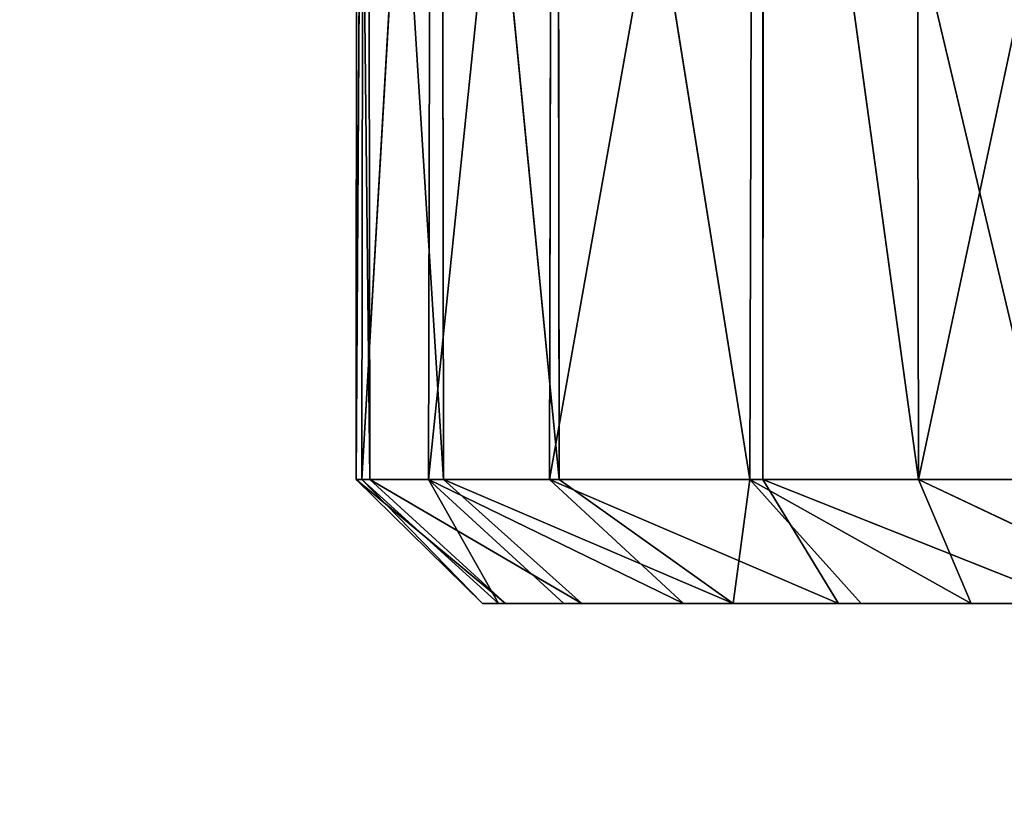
# Model space of a CAD drawing. Extents: x 0 to 35.8, y 0 to 26.7.
# Tile 46 of 227: x 5.222 to 5.831, y 1.057 to 1.548. Entities that reach past the tile are written whole.
import ezdxf

# ---------------------------------------------------------------- set-up
doc = ezdxf.new("R2010")
doc.units = 0
doc.header["$MEASUREMENT"] = 0
doc.layers.get('0').update_dxf_attribs({"color": 13, "linetype": 'CONTINUOUS'})
for name, color, linetype in [('HDS8645C_-_BODY', 252, 'CONTINUOUS'), ('HDS8645C_-_CERAMIC_TOP', 29, 'CONTINUOUS'), ('HEI8056C_-_KNOBS', 252, 'CONTINUOUS')]:
    doc.layers.add(name, color=color, linetype=linetype)

# ---------------------------------------------------------------- blocks, each defined once
blk = doc.blocks.new('HIS8055U_TRADECAD_DXF')
at = {"layer": 'HEI8056C_-_KNOBS', "color": 0}
for p, q in [((-12.47225, -12.1075, 12.97735), (-12.47175, -11.3643, 12.97605)), ((-12.46765, -11.3643, 12.83105), (-12.47225, -12.1075, 12.97735)), ((-12.47225, -12.1075, 12.97735), (-12.47175, -11.3643, 12.97605)), ((-12.46765, -11.3643, 12.83105), (-12.47225, -12.1075, 12.97735)), ((-12.47175, -11.3643, 12.97605), (-12.46375, -12.1075, 13.13555)), ((-12.47175, -11.3643, 12.97605), (-12.46375, -12.1075, 13.13555)), ((-12.42565, -11.3643, 12.65455), (-12.46865, -12.1075, 12.83195)), ((-12.46765, -11.3643, 12.83105), (-12.46865, -12.1075, 12.83195)), ((-12.42565, -11.3643, 12.65455), (-12.46865, -12.1075, 12.83195)), ((-12.46765, -11.3643, 12.83105), (-12.46865, -12.1075, 12.83195)), ((-12.46475, -11.3643, 13.13355), (-12.41815, -12.1075, 13.29335)), ((-12.46375, -12.1075, 13.13555), (-12.46475, -11.3643, 13.13355)), ((-12.46475, -11.3643, 13.13355), (-12.41815, -12.1075, 13.29335)), ((-12.46375, -12.1075, 13.13555), (-12.46475, -11.3643, 13.13355)), ((-12.42735, -12.1075, 12.65505), (-12.42565, -11.3643, 12.65455)), ((-12.42735, -12.1075, 12.65505), (-12.42565, -11.3643, 12.65455)), ((-12.35095, -11.3644, 12.46685), (-12.42735, -12.1075, 12.65505)), ((-12.35095, -11.3644, 12.46685), (-12.42735, -12.1075, 12.65505)), ((-12.41905, -11.3643, 13.29265), (-12.41815, -12.1075, 13.29335)), ((-12.41905, -11.3643, 13.29265), (-12.34655, -12.1075, 13.45525)), ((-12.41905, -11.3643, 13.29265), (-12.41815, -12.1075, 13.29335)), ((-12.41905, -11.3643, 13.29265), (-12.34655, -12.1075, 13.45525)), ((-12.22035, -11.3643, 12.27845), (-12.35255, -12.1075, 12.46615)), ((-12.22035, -11.3643, 12.27845), (-12.35255, -12.1075, 12.46615)), ((-12.35255, -12.1075, 12.46615), (-12.35095, -11.3644, 12.46685)), ((-12.35255, -12.1075, 12.46615), (-12.35095, -11.3644, 12.46685)), ((-12.34745, -11.3643, 13.45585), (-12.22855, -12.1075, 13.61695)), ((-12.34655, -12.1075, 13.45525), (-12.34745, -11.3643, 13.45585)), ((-12.34745, -11.3643, 13.45585), (-12.22855, -12.1075, 13.61695)), ((-12.34655, -12.1075, 13.45525), (-12.34745, -11.3643, 13.45585)), ((-12.22645, -11.3644, 13.61975), (-12.22855, -12.1075, 13.61695)), ((-12.22645, -11.3644, 13.61975), (-12.22855, -12.1075, 13.61695)), ((-12.22645, -11.3644, 13.61975), (-12.12425, -12.1075, 13.71675)), ((-12.22645, -11.3644, 13.61975), (-12.12425, -12.1075, 13.71675)), ((-12.22035, -11.3643, 12.27845), (-12.22045, -12.1075, 12.28365)), ((-12.22035, -11.3643, 12.27845), (-12.22045, -12.1075, 12.28365)), ((-12.04425, -12.1075, 12.12615), (-12.22035, -11.3643, 12.27845)), ((-12.04425, -12.1075, 12.12615), (-12.22035, -11.3643, 12.27845)), ((-12.12425, -12.1075, 13.71675), (-12.12535, -11.3644, 13.71575)), ((-12.12425, -12.1075, 13.71675), (-12.12535, -11.3644, 13.71575)), ((-11.96595, -11.3644, 13.82785), (-12.12425, -12.1075, 13.71675)), ((-11.96595, -11.3644, 13.82785), (-12.12425, -12.1075, 13.71675)), ((-12.46375, -12.1075, 13.13555), (-12.47225, -12.1075, 12.97735)), ((-12.47225, -12.1075, 12.97735), (-12.46865, -12.1075, 12.83195)), ((-12.47225, -12.1075, 12.97735), (-12.39405, -12.1842, 12.95255)), ((-12.47225, -12.1075, 12.97735), (-12.46865, -12.1075, 12.83195)), ((-12.47225, -12.1075, 12.97735), (-12.39405, -12.1842, 12.95255)), ((-12.47225, -12.1075, 12.97735), (-12.37985, -12.1842, 13.10305)), ((-12.47225, -12.1075, 12.97735), (-12.37985, -12.1842, 13.10305)), ((-12.46375, -12.1075, 13.13555), (-12.47225, -12.1075, 12.97735)), ((-12.46865, -12.1075, 12.83195), (-12.42735, -12.1075, 12.65505)), ((-12.46865, -12.1075, 12.83195), (-12.38405, -12.1842, 12.80435)), ((-12.46865, -12.1075, 12.83195), (-12.42735, -12.1075, 12.65505)), ((-12.46865, -12.1075, 12.83195), (-12.38405, -12.1842, 12.80435)), ((-12.46865, -12.1075, 12.83195), (-12.39405, -12.1842, 12.95255)), ((-12.46865, -12.1075, 12.83195), (-12.39405, -12.1842, 12.95255)), ((-12.41815, -12.1075, 13.29335), (-12.46375, -12.1075, 13.13555)), ((-12.37985, -12.1842, 13.10305), (-12.46375, -12.1075, 13.13555)), ((-12.46375, -12.1075, 13.13555), (-12.33245, -12.1842, 13.27565)), ((-12.46375, -12.1075, 13.13555), (-12.33245, -12.1842, 13.27565)), ((-12.41815, -12.1075, 13.29335), (-12.46375, -12.1075, 13.13555)), ((-12.37985, -12.1842, 13.10305), (-12.46375, -12.1075, 13.13555)), ((-12.42735, -12.1075, 12.65505), (-12.35255, -12.1075, 12.46615)), ((-12.34375, -12.1842, 12.64065), (-12.42735, -12.1075, 12.65505)), ((-12.42735, -12.1075, 12.65505), (-12.38405, -12.1842, 12.80435)), ((-12.42735, -12.1075, 12.65505), (-12.38405, -12.1842, 12.80435)), ((-12.42735, -12.1075, 12.65505), (-12.26965, -12.1842, 12.48955)), ((-12.42735, -12.1075, 12.65505), (-12.35255, -12.1075, 12.46615)), ((-12.34375, -12.1842, 12.64065), (-12.42735, -12.1075, 12.65505)), ((-12.42735, -12.1075, 12.65505), (-12.26965, -12.1842, 12.48955)), ((-12.34655, -12.1075, 13.45525), (-12.41815, -12.1075, 13.29335)), ((-12.41815, -12.1075, 13.29335), (-12.33245, -12.1842, 13.27565)), ((-12.41815, -12.1075, 13.29335), (-12.33245, -12.1842, 13.27565)), ((-12.41815, -12.1075, 13.29335), (-12.23885, -12.1842, 13.45585)), ((-12.41815, -12.1075, 13.29335), (-12.23885, -12.1842, 13.45585)), ((-12.34655, -12.1075, 13.45525), (-12.41815, -12.1075, 13.29335)), ((-12.35255, -12.1075, 12.46615), (-12.17375, -12.1842, 12.34965)), ((-12.22045, -12.1075, 12.28365), (-12.35255, -12.1075, 12.46615)), ((-12.35255, -12.1075, 12.46615), (-12.17375, -12.1842, 12.34965)), ((-12.35255, -12.1075, 12.46615), (-12.26965, -12.1842, 12.48955)), ((-12.22045, -12.1075, 12.28365), (-12.35255, -12.1075, 12.46615)), ((-12.35255, -12.1075, 12.46615), (-12.26965, -12.1842, 12.48955)), ((-12.22855, -12.1075, 13.61695), (-12.34655, -12.1075, 13.45525)), ((-12.23885, -12.1842, 13.45585), (-12.34655, -12.1075, 13.45525)), ((-12.22855, -12.1075, 13.61695), (-12.34655, -12.1075, 13.45525)), ((-12.23885, -12.1842, 13.45585), (-12.34655, -12.1075, 13.45525)), ((-12.22855, -12.1075, 13.61695), (-12.23885, -12.1842, 13.45585)), ((-12.22855, -12.1075, 13.61695), (-12.23885, -12.1842, 13.45585)), ((-12.12425, -12.1075, 13.71675), (-12.22855, -12.1075, 13.61695)), ((-12.15975, -12.1842, 13.55665), (-12.22855, -12.1075, 13.61695)), ((-12.22855, -12.1075, 13.61695), (-12.09165, -12.1842, 13.62205)), ((-12.22855, -12.1075, 13.61695), (-12.09165, -12.1842, 13.62205)), ((-12.12425, -12.1075, 13.71675), (-12.22855, -12.1075, 13.61695)), ((-12.15975, -12.1842, 13.55665), (-12.22855, -12.1075, 13.61695)), ((-12.22045, -12.1075, 12.28365), (-12.04425, -12.1075, 12.12615)), ((-12.17375, -12.1842, 12.34965), (-12.22045, -12.1075, 12.28365)), ((-12.22045, -12.1075, 12.28365), (-12.02755, -12.1842, 12.21095)), ((-12.22045, -12.1075, 12.28365), (-12.04425, -12.1075, 12.12615)), ((-12.22045, -12.1075, 12.28365), (-12.02755, -12.1842, 12.21095)), ((-12.17375, -12.1842, 12.34965), (-12.22045, -12.1075, 12.28365)), ((-11.96695, -12.1075, 13.82935), (-12.12425, -12.1075, 13.71675)), ((-12.12425, -12.1075, 13.71675), (-12.09165, -12.1842, 13.62205)), ((-12.12425, -12.1075, 13.71675), (-12.09165, -12.1842, 13.62205)), ((-12.12425, -12.1075, 13.71675), (-11.96165, -12.1842, 13.73385)), ((-12.12425, -12.1075, 13.71675), (-11.96165, -12.1842, 13.73385)), ((-11.96695, -12.1075, 13.82935), (-12.12425, -12.1075, 13.71675)), ((-12.39405, -12.1842, 12.95255), (-12.37985, -12.1842, 13.10305)), ((-12.21005, -12.1842, 12.88645), (-12.39405, -12.1842, 12.95255)), ((-12.38405, -12.1842, 12.80435), (-12.39405, -12.1842, 12.95255)), ((-12.21005, -12.1842, 12.88645), (-12.39405, -12.1842, 12.95255)), ((-12.38405, -12.1842, 12.80435), (-12.39405, -12.1842, 12.95255)), ((-12.39405, -12.1842, 12.95255), (-12.37985, -12.1842, 13.10305)), ((-12.19315, -12.1842, 12.71075), (-12.38405, -12.1842, 12.80435)), ((-12.38405, -12.1842, 12.80435), (-12.34375, -12.1842, 12.64065)), ((-12.38405, -12.1842, 12.80435), (-12.34375, -12.1842, 12.64065)), ((-12.19315, -12.1842, 12.71075), (-12.38405, -12.1842, 12.80435)), ((-12.37985, -12.1842, 13.10305), (-12.20965, -12.1842, 13.07015)), ((-12.37985, -12.1842, 13.10305), (-12.33245, -12.1842, 13.27565)), ((-12.37985, -12.1842, 13.10305), (-12.20965, -12.1842, 13.07015)), ((-12.37985, -12.1842, 13.10305), (-12.33245, -12.1842, 13.27565)), ((-12.26965, -12.1842, 12.48955), (-12.34375, -12.1842, 12.64065)), ((-12.34375, -12.1842, 12.64065), (-12.15915, -12.1842, 12.52085)), ((-12.34375, -12.1842, 12.64065), (-12.15915, -12.1842, 12.52085)), ((-12.26965, -12.1842, 12.48955), (-12.34375, -12.1842, 12.64065)), ((-12.33245, -12.1842, 13.27565), (-12.23885, -12.1842, 13.45585)), ((-12.16975, -12.1842, 13.25635), (-12.33245, -12.1842, 13.27565)), ((-12.16975, -12.1842, 13.25635), (-12.33245, -12.1842, 13.27565)), ((-12.33245, -12.1842, 13.27565), (-12.23885, -12.1842, 13.45585)), ((-12.17375, -12.1842, 12.34965), (-12.26965, -12.1842, 12.48955)), ((-12.17375, -12.1842, 12.34965), (-12.26965, -12.1842, 12.48955)), ((-12.09775, -12.1842, 13.45665), (-12.23885, -12.1842, 13.45585)), ((-12.23885, -12.1842, 13.45585), (-12.15975, -12.1842, 13.55665)), ((-12.09775, -12.1842, 13.45665), (-12.23885, -12.1842, 13.45585)), ((-12.23885, -12.1842, 13.45585), (-12.15975, -12.1842, 13.55665)), ((-12.21005, -12.1842, 12.88645), (-12.20965, -12.1842, 13.07015)), ((-11.96905, -12.1842, 12.80765), (-12.21005, -12.1842, 12.88645)), ((-12.21005, -12.1842, 12.88645), (-12.20965, -12.1842, 13.07015)), ((-12.19315, -12.1842, 12.71075), (-12.21005, -12.1842, 12.88645)), ((-11.96905, -12.1842, 12.80765), (-12.21005, -12.1842, 12.88645)), ((-12.19315, -12.1842, 12.71075), (-12.21005, -12.1842, 12.88645)), ((-12.20965, -12.1842, 13.07015), (-11.95565, -12.1842, 13.02535)), ((-12.16975, -12.1842, 13.25635), (-12.20965, -12.1842, 13.07015)), ((-12.16975, -12.1842, 13.25635), (-12.20965, -12.1842, 13.07015)), ((-12.20965, -12.1842, 13.07015), (-11.95565, -12.1842, 13.02535)), ((-11.98095, -12.1842, 12.60615), (-12.19315, -12.1842, 12.71075)), ((-12.19315, -12.1842, 12.71075), (-12.15915, -12.1842, 12.52085)), ((-12.19315, -12.1842, 12.71075), (-12.15915, -12.1842, 12.52085)), ((-11.98095, -12.1842, 12.60615), (-12.19315, -12.1842, 12.71075)), ((-12.17375, -12.1842, 12.34965), (-12.15915, -12.1842, 12.52085)), ((-12.02755, -12.1842, 12.21095), (-12.17375, -12.1842, 12.34965)), ((-12.17375, -12.1842, 12.34965), (-12.15915, -12.1842, 12.52085)), ((-12.02755, -12.1842, 12.21095), (-12.17375, -12.1842, 12.34965)), ((-12.16975, -12.1842, 13.25635), (-12.09775, -12.1842, 13.45665)), ((-11.95585, -12.1842, 13.24115), (-12.16975, -12.1842, 13.25635)), ((-12.16975, -12.1842, 13.25635), (-12.09775, -12.1842, 13.45665)), ((-11.95585, -12.1842, 13.24115), (-12.16975, -12.1842, 13.25635)), ((-12.15975, -12.1842, 13.55665), (-12.09165, -12.1842, 13.62205)), ((-12.15975, -12.1842, 13.55665), (-12.09165, -12.1842, 13.62205)), ((-12.15915, -12.1842, 12.52085), (-11.99625, -12.1842, 12.40335)), ((-12.15915, -12.1842, 12.52085), (-11.99625, -12.1842, 12.40335)), ((-12.09775, -12.1842, 13.45665), (-11.94975, -12.1842, 13.47715)), ((-12.09165, -12.1842, 13.62205), (-12.09775, -12.1842, 13.45665)), ((-12.09775, -12.1842, 13.45665), (-11.94975, -12.1842, 13.47715)), ((-12.09165, -12.1842, 13.62205), (-12.09775, -12.1842, 13.45665)), ((-12.09165, -12.1842, 13.62205), (-11.96165, -12.1842, 13.73385)), ((-12.09165, -12.1842, 13.62205), (-11.96165, -12.1842, 13.73385))]:
    blk.add_line(p, q, dxfattribs=at)
at = {"layer": 'HDS8645C_-_BODY', "color": 0}
mesh = blk.add_polyface(dxfattribs=at)
corners = [(17.88175, -12.8447, 15.51895), (-17.90215, -11.211, 15.51895), (-17.90215, -12.8447, 15.51895), (17.88175, -11.211, 15.51895)]
mesh.append_faces([[corners[k] for k in face] for face in [(0, 1, 2), (1, 0, 3)]], dxfattribs={"vtx0": -1, "color": 0})
at = {"layer": 'HDS8645C_-_CERAMIC_TOP', "color": 0}
mesh = blk.add_polyface(dxfattribs=at)
corners = [(17.83165, 10.6876, 17.27015), (-17.76255, -12.6526, 17.27015), (-17.76255, 10.6876, 17.27015), (17.83165, -12.6526, 17.27015)]
mesh.append_faces([[corners[k] for k in face] for face in [(0, 1, 2), (1, 0, 3)]], dxfattribs={"vtx0": -1, "color": 0})
at = {"layer": 'HEI8056C_-_KNOBS', "color": 0}
mesh = blk.add_polyface(dxfattribs=at)
corners = [(-12.47175, -11.3643, 12.97605), (-12.46375, -12.1075, 13.13555), (-12.47225, -12.1075, 12.97735)]
mesh.append_faces([[corners[k] for k in face] for face in [(0, 1, 2)]], dxfattribs={"color": 0})
mesh = blk.add_polyface(dxfattribs=at)
corners = [(-12.46765, -11.3643, 12.83105), (-12.47225, -12.1075, 12.97735), (-12.46865, -12.1075, 12.83195)]
mesh.append_faces([[corners[k] for k in face] for face in [(0, 1, 2)]], dxfattribs={"color": 0})
mesh = blk.add_polyface(dxfattribs=at)
corners = [(-12.47175, -11.3643, 12.97605), (-12.47225, -12.1075, 12.97735), (-12.46765, -11.3643, 12.83105)]
mesh.append_faces([[corners[k] for k in face] for face in [(0, 1, 2)]], dxfattribs={"color": 0})
mesh = blk.add_polyface(dxfattribs=at)
corners = [(-12.46475, -11.3643, 13.13355), (-12.46375, -12.1075, 13.13555), (-12.47175, -11.3643, 12.97605)]
mesh.append_faces([[corners[k] for k in face] for face in [(0, 1, 2)]], dxfattribs={"color": 0})
mesh = blk.add_polyface(dxfattribs=at)
corners = [(-12.42565, -11.3643, 12.65455), (-12.46865, -12.1075, 12.83195), (-12.42735, -12.1075, 12.65505)]
mesh.append_faces([[corners[k] for k in face] for face in [(0, 1, 2)]], dxfattribs={"color": 0})
mesh = blk.add_polyface(dxfattribs=at)
corners = [(-12.46765, -11.3643, 12.83105), (-12.46865, -12.1075, 12.83195), (-12.42565, -11.3643, 12.65455)]
mesh.append_faces([[corners[k] for k in face] for face in [(0, 1, 2)]], dxfattribs={"color": 0})
mesh = blk.add_polyface(dxfattribs=at)
corners = [(-12.46475, -11.3643, 13.13355), (-12.41815, -12.1075, 13.29335), (-12.46375, -12.1075, 13.13555)]
mesh.append_faces([[corners[k] for k in face] for face in [(0, 1, 2)]], dxfattribs={"color": 0})
mesh = blk.add_polyface(dxfattribs=at)
corners = [(-12.41905, -11.3643, 13.29265), (-12.41815, -12.1075, 13.29335), (-12.46475, -11.3643, 13.13355)]
mesh.append_faces([[corners[k] for k in face] for face in [(0, 1, 2)]], dxfattribs={"color": 0})
mesh = blk.add_polyface(dxfattribs=at)
corners = [(-12.42565, -11.3643, 12.65455), (-12.42735, -12.1075, 12.65505), (-12.35095, -11.3644, 12.46685)]
mesh.append_faces([[corners[k] for k in face] for face in [(0, 1, 2)]], dxfattribs={"color": 0})
mesh = blk.add_polyface(dxfattribs=at)
corners = [(-12.35095, -11.3644, 12.46685), (-12.42735, -12.1075, 12.65505), (-12.35255, -12.1075, 12.46615)]
mesh.append_faces([[corners[k] for k in face] for face in [(0, 1, 2)]], dxfattribs={"color": 0})
mesh = blk.add_polyface(dxfattribs=at)
corners = [(-12.41905, -11.3643, 13.29265), (-12.34655, -12.1075, 13.45525), (-12.41815, -12.1075, 13.29335)]
mesh.append_faces([[corners[k] for k in face] for face in [(0, 1, 2)]], dxfattribs={"color": 0})
mesh = blk.add_polyface(dxfattribs=at)
corners = [(-12.34745, -11.3643, 13.45585), (-12.34655, -12.1075, 13.45525), (-12.41905, -11.3643, 13.29265)]
mesh.append_faces([[corners[k] for k in face] for face in [(0, 1, 2)]], dxfattribs={"color": 0})
mesh = blk.add_polyface(dxfattribs=at)
corners = [(-12.22035, -11.3643, 12.27845), (-12.35255, -12.1075, 12.46615), (-12.22045, -12.1075, 12.28365)]
mesh.append_faces([[corners[k] for k in face] for face in [(0, 1, 2)]], dxfattribs={"color": 0})
mesh = blk.add_polyface(dxfattribs=at)
corners = [(-12.22035, -11.3643, 12.27845), (-12.35095, -11.3644, 12.46685), (-12.35255, -12.1075, 12.46615)]
mesh.append_faces([[corners[k] for k in face] for face in [(0, 1, 2)]], dxfattribs={"color": 0})
mesh = blk.add_polyface(dxfattribs=at)
corners = [(-12.34745, -11.3643, 13.45585), (-12.22855, -12.1075, 13.61695), (-12.34655, -12.1075, 13.45525)]
mesh.append_faces([[corners[k] for k in face] for face in [(0, 1, 2)]], dxfattribs={"color": 0})
mesh = blk.add_polyface(dxfattribs=at)
corners = [(-12.34745, -11.3643, 13.45585), (-12.22645, -11.3644, 13.61975), (-12.22855, -12.1075, 13.61695)]
mesh.append_faces([[corners[k] for k in face] for face in [(0, 1, 2)]], dxfattribs={"color": 0})
mesh = blk.add_polyface(dxfattribs=at)
corners = [(-12.12425, -12.1075, 13.71675), (-12.22855, -12.1075, 13.61695), (-12.22645, -11.3644, 13.61975)]
mesh.append_faces([[corners[k] for k in face] for face in [(0, 1, 2)]], dxfattribs={"color": 0})
mesh = blk.add_polyface(dxfattribs=at)
corners = [(-12.12425, -12.1075, 13.71675), (-12.22645, -11.3644, 13.61975), (-12.12535, -11.3644, 13.71575)]
mesh.append_faces([[corners[k] for k in face] for face in [(0, 1, 2)]], dxfattribs={"color": 0})
mesh = blk.add_polyface(dxfattribs=at)
corners = [(-12.04425, -12.1075, 12.12615), (-12.22035, -11.3643, 12.27845), (-12.22045, -12.1075, 12.28365)]
mesh.append_faces([[corners[k] for k in face] for face in [(0, 1, 2)]], dxfattribs={"color": 0})
mesh = blk.add_polyface(dxfattribs=at)
corners = [(-12.04425, -12.1075, 12.12615), (-12.04435, -11.3643, 12.12505), (-12.22035, -11.3643, 12.27845)]
mesh.append_faces([[corners[k] for k in face] for face in [(0, 1, 2)]], dxfattribs={"color": 0})
mesh = blk.add_polyface(dxfattribs=at)
corners = [(-11.96595, -11.3644, 13.82785), (-12.12425, -12.1075, 13.71675), (-12.12535, -11.3644, 13.71575)]
mesh.append_faces([[corners[k] for k in face] for face in [(0, 1, 2)]], dxfattribs={"color": 0})
mesh = blk.add_polyface(dxfattribs=at)
corners = [(-11.96595, -11.3644, 13.82785), (-11.96695, -12.1075, 13.82935), (-12.12425, -12.1075, 13.71675)]
mesh.append_faces([[corners[k] for k in face] for face in [(0, 1, 2)]], dxfattribs={"color": 0})
mesh = blk.add_polyface(dxfattribs=at)
corners = [(-12.47225, -12.1075, 12.97735), (-12.39405, -12.1842, 12.95255), (-12.46865, -12.1075, 12.83195)]
mesh.append_faces([[corners[k] for k in face] for face in [(0, 1, 2)]], dxfattribs={"color": 0})
mesh = blk.add_polyface(dxfattribs=at)
corners = [(-12.37985, -12.1842, 13.10305), (-12.39405, -12.1842, 12.95255), (-12.47225, -12.1075, 12.97735)]
mesh.append_faces([[corners[k] for k in face] for face in [(0, 1, 2)]], dxfattribs={"color": 0})
mesh = blk.add_polyface(dxfattribs=at)
corners = [(-12.46375, -12.1075, 13.13555), (-12.37985, -12.1842, 13.10305), (-12.47225, -12.1075, 12.97735)]
mesh.append_faces([[corners[k] for k in face] for face in [(0, 1, 2)]], dxfattribs={"color": 0})
mesh = blk.add_polyface(dxfattribs=at)
corners = [(-12.46865, -12.1075, 12.83195), (-12.38405, -12.1842, 12.80435), (-12.42735, -12.1075, 12.65505)]
mesh.append_faces([[corners[k] for k in face] for face in [(0, 1, 2)]], dxfattribs={"color": 0})
mesh = blk.add_polyface(dxfattribs=at)
corners = [(-12.39405, -12.1842, 12.95255), (-12.38405, -12.1842, 12.80435), (-12.46865, -12.1075, 12.83195)]
mesh.append_faces([[corners[k] for k in face] for face in [(0, 1, 2)]], dxfattribs={"color": 0})
mesh = blk.add_polyface(dxfattribs=at)
corners = [(-12.33245, -12.1842, 13.27565), (-12.37985, -12.1842, 13.10305), (-12.46375, -12.1075, 13.13555)]
mesh.append_faces([[corners[k] for k in face] for face in [(0, 1, 2)]], dxfattribs={"color": 0})
mesh = blk.add_polyface(dxfattribs=at)
corners = [(-12.41815, -12.1075, 13.29335), (-12.33245, -12.1842, 13.27565), (-12.46375, -12.1075, 13.13555)]
mesh.append_faces([[corners[k] for k in face] for face in [(0, 1, 2)]], dxfattribs={"color": 0})
mesh = blk.add_polyface(dxfattribs=at)
corners = [(-12.38405, -12.1842, 12.80435), (-12.34375, -12.1842, 12.64065), (-12.42735, -12.1075, 12.65505)]
mesh.append_faces([[corners[k] for k in face] for face in [(0, 1, 2)]], dxfattribs={"color": 0})
mesh = blk.add_polyface(dxfattribs=at)
corners = [(-12.42735, -12.1075, 12.65505), (-12.26965, -12.1842, 12.48955), (-12.35255, -12.1075, 12.46615)]
mesh.append_faces([[corners[k] for k in face] for face in [(0, 1, 2)]], dxfattribs={"color": 0})
mesh = blk.add_polyface(dxfattribs=at)
corners = [(-12.42735, -12.1075, 12.65505), (-12.34375, -12.1842, 12.64065), (-12.26965, -12.1842, 12.48955)]
mesh.append_faces([[corners[k] for k in face] for face in [(0, 1, 2)]], dxfattribs={"color": 0})
mesh = blk.add_polyface(dxfattribs=at)
corners = [(-12.23885, -12.1842, 13.45585), (-12.33245, -12.1842, 13.27565), (-12.41815, -12.1075, 13.29335)]
mesh.append_faces([[corners[k] for k in face] for face in [(0, 1, 2)]], dxfattribs={"color": 0})
mesh = blk.add_polyface(dxfattribs=at)
corners = [(-12.23885, -12.1842, 13.45585), (-12.41815, -12.1075, 13.29335), (-12.34655, -12.1075, 13.45525)]
mesh.append_faces([[corners[k] for k in face] for face in [(0, 1, 2)]], dxfattribs={"color": 0})
mesh = blk.add_polyface(dxfattribs=at)
corners = [(-12.35255, -12.1075, 12.46615), (-12.17375, -12.1842, 12.34965), (-12.22045, -12.1075, 12.28365)]
mesh.append_faces([[corners[k] for k in face] for face in [(0, 1, 2)]], dxfattribs={"color": 0})
mesh = blk.add_polyface(dxfattribs=at)
corners = [(-12.26965, -12.1842, 12.48955), (-12.17375, -12.1842, 12.34965), (-12.35255, -12.1075, 12.46615)]
mesh.append_faces([[corners[k] for k in face] for face in [(0, 1, 2)]], dxfattribs={"color": 0})
mesh = blk.add_polyface(dxfattribs=at)
corners = [(-12.22855, -12.1075, 13.61695), (-12.23885, -12.1842, 13.45585), (-12.34655, -12.1075, 13.45525)]
mesh.append_faces([[corners[k] for k in face] for face in [(0, 1, 2)]], dxfattribs={"color": 0})
mesh = blk.add_polyface(dxfattribs=at)
corners = [(-12.22855, -12.1075, 13.61695), (-12.15975, -12.1842, 13.55665), (-12.23885, -12.1842, 13.45585)]
mesh.append_faces([[corners[k] for k in face] for face in [(0, 1, 2)]], dxfattribs={"color": 0})
mesh = blk.add_polyface(dxfattribs=at)
corners = [(-12.09165, -12.1842, 13.62205), (-12.15975, -12.1842, 13.55665), (-12.22855, -12.1075, 13.61695)]
mesh.append_faces([[corners[k] for k in face] for face in [(0, 1, 2)]], dxfattribs={"color": 0})
mesh = blk.add_polyface(dxfattribs=at)
corners = [(-12.12425, -12.1075, 13.71675), (-12.09165, -12.1842, 13.62205), (-12.22855, -12.1075, 13.61695)]
mesh.append_faces([[corners[k] for k in face] for face in [(0, 1, 2)]], dxfattribs={"color": 0})
mesh = blk.add_polyface(dxfattribs=at)
corners = [(-12.22045, -12.1075, 12.28365), (-12.02755, -12.1842, 12.21095), (-12.04425, -12.1075, 12.12615)]
mesh.append_faces([[corners[k] for k in face] for face in [(0, 1, 2)]], dxfattribs={"color": 0})
mesh = blk.add_polyface(dxfattribs=at)
corners = [(-12.17375, -12.1842, 12.34965), (-12.02755, -12.1842, 12.21095), (-12.22045, -12.1075, 12.28365)]
mesh.append_faces([[corners[k] for k in face] for face in [(0, 1, 2)]], dxfattribs={"color": 0})
mesh = blk.add_polyface(dxfattribs=at)
corners = [(-11.96165, -12.1842, 13.73385), (-12.09165, -12.1842, 13.62205), (-12.12425, -12.1075, 13.71675)]
mesh.append_faces([[corners[k] for k in face] for face in [(0, 1, 2)]], dxfattribs={"color": 0})
mesh = blk.add_polyface(dxfattribs=at)
corners = [(-11.96695, -12.1075, 13.82935), (-11.96165, -12.1842, 13.73385), (-12.12425, -12.1075, 13.71675)]
mesh.append_faces([[corners[k] for k in face] for face in [(0, 1, 2)]], dxfattribs={"color": 0})
mesh = blk.add_polyface(dxfattribs=at)
corners = [(-12.39405, -12.1842, 12.95255), (-12.20965, -12.1842, 13.07015), (-12.21005, -12.1842, 12.88645), (-12.37985, -12.1842, 13.10305)]
mesh.append_faces([[corners[k] for k in face] for face in [(0, 1, 2), (1, 0, 3)]], dxfattribs={"vtx0": -1, "color": 0})
mesh = blk.add_polyface(dxfattribs=at)
corners = [(-12.38405, -12.1842, 12.80435), (-12.21005, -12.1842, 12.88645), (-12.19315, -12.1842, 12.71075), (-12.39405, -12.1842, 12.95255)]
mesh.append_faces([[corners[k] for k in face] for face in [(0, 1, 2), (1, 0, 3)]], dxfattribs={"vtx0": -1, "color": 0})
mesh = blk.add_polyface(dxfattribs=at)
corners = [(-12.34375, -12.1842, 12.64065), (-12.19315, -12.1842, 12.71075), (-12.15915, -12.1842, 12.52085), (-12.38405, -12.1842, 12.80435)]
mesh.append_faces([[corners[k] for k in face] for face in [(0, 1, 2), (1, 0, 3)]], dxfattribs={"vtx0": -1, "color": 0})
mesh = blk.add_polyface(dxfattribs=at)
corners = [(-12.37985, -12.1842, 13.10305), (-12.16975, -12.1842, 13.25635), (-12.20965, -12.1842, 13.07015), (-12.33245, -12.1842, 13.27565)]
mesh.append_faces([[corners[k] for k in face] for face in [(0, 1, 2), (1, 0, 3)]], dxfattribs={"vtx0": -1, "color": 0})
mesh = blk.add_polyface(dxfattribs=at)
corners = [(-12.26965, -12.1842, 12.48955), (-12.15915, -12.1842, 12.52085), (-12.17375, -12.1842, 12.34965), (-12.34375, -12.1842, 12.64065)]
mesh.append_faces([[corners[k] for k in face] for face in [(0, 1, 2), (1, 0, 3)]], dxfattribs={"vtx0": -1, "color": 0})
mesh = blk.add_polyface(dxfattribs=at)
corners = [(-12.33245, -12.1842, 13.27565), (-12.09775, -12.1842, 13.45665), (-12.16975, -12.1842, 13.25635), (-12.23885, -12.1842, 13.45585)]
mesh.append_faces([[corners[k] for k in face] for face in [(0, 1, 2), (1, 0, 3)]], dxfattribs={"vtx0": -1, "color": 0})
mesh = blk.add_polyface(dxfattribs=at)
corners = [(-12.15975, -12.1842, 13.55665), (-12.09775, -12.1842, 13.45665), (-12.23885, -12.1842, 13.45585), (-12.09165, -12.1842, 13.62205)]
mesh.append_faces([[corners[k] for k in face] for face in [(0, 1, 2), (1, 0, 3)]], dxfattribs={"vtx0": -1, "color": 0})
mesh = blk.add_polyface(dxfattribs=at)
corners = [(-12.21005, -12.1842, 12.88645), (-11.95565, -12.1842, 13.02535), (-11.96905, -12.1842, 12.80765), (-12.20965, -12.1842, 13.07015)]
mesh.append_faces([[corners[k] for k in face] for face in [(0, 1, 2), (1, 0, 3)]], dxfattribs={"vtx0": -1, "color": 0})
mesh = blk.add_polyface(dxfattribs=at)
corners = [(-12.19315, -12.1842, 12.71075), (-11.96905, -12.1842, 12.80765), (-11.98095, -12.1842, 12.60615), (-12.21005, -12.1842, 12.88645)]
mesh.append_faces([[corners[k] for k in face] for face in [(0, 1, 2), (1, 0, 3)]], dxfattribs={"vtx0": -1, "color": 0})
mesh = blk.add_polyface(dxfattribs=at)
corners = [(-12.20965, -12.1842, 13.07015), (-11.95585, -12.1842, 13.24115), (-11.95565, -12.1842, 13.02535), (-12.16975, -12.1842, 13.25635)]
mesh.append_faces([[corners[k] for k in face] for face in [(0, 1, 2), (1, 0, 3)]], dxfattribs={"vtx0": -1, "color": 0})
mesh = blk.add_polyface(dxfattribs=at)
corners = [(-12.15915, -12.1842, 12.52085), (-11.98095, -12.1842, 12.60615), (-11.99625, -12.1842, 12.40335), (-12.19315, -12.1842, 12.71075)]
mesh.append_faces([[corners[k] for k in face] for face in [(0, 1, 2), (1, 0, 3)]], dxfattribs={"vtx0": -1, "color": 0})
mesh = blk.add_polyface(dxfattribs=at)
corners = [(-12.17375, -12.1842, 12.34965), (-11.99625, -12.1842, 12.40335), (-12.02755, -12.1842, 12.21095), (-12.15915, -12.1842, 12.52085)]
mesh.append_faces([[corners[k] for k in face] for face in [(0, 1, 2), (1, 0, 3)]], dxfattribs={"vtx0": -1, "color": 0})
mesh = blk.add_polyface(dxfattribs=at)
corners = [(-12.16975, -12.1842, 13.25635), (-11.94975, -12.1842, 13.47715), (-11.95585, -12.1842, 13.24115), (-12.09775, -12.1842, 13.45665)]
mesh.append_faces([[corners[k] for k in face] for face in [(0, 1, 2), (1, 0, 3)]], dxfattribs={"vtx0": -1, "color": 0})
mesh = blk.add_polyface(dxfattribs=at)
corners = [(-12.09165, -12.1842, 13.62205), (-11.94975, -12.1842, 13.47715), (-12.09775, -12.1842, 13.45665), (-11.96165, -12.1842, 13.73385)]
mesh.append_faces([[corners[k] for k in face] for face in [(0, 1, 2), (1, 0, 3)]], dxfattribs={"vtx0": -1, "color": 0})
blk = doc.blocks.new('HIS8655C_TRADECAD_DXF')
at = {"color": 0}
blk.add_blockref('HIS8055U_TRADECAD_DXF', (0, 0), dxfattribs=at)
blk = doc.blocks.new('HIS8655C_TRADECAD_DXF0')
at = {"color": 0}
blk.add_blockref('HIS8655C_TRADECAD_DXF', (0, 0), dxfattribs=at)
blk = doc.blocks.new('HIS8655C_TRADECAD_DXF1')
at = {"color": 0}
blk.add_blockref('HIS8655C_TRADECAD_DXF0', (17.90215, 13.3707, 17.53955), dxfattribs=at)

msp = doc.modelspace()

# ---------------------------------------------------------------- block references
at = {"color": 0}
msp.add_blockref('HIS8655C_TRADECAD_DXF1', (0, 0), dxfattribs=at)

doc.saveas('drawing.dxf')
